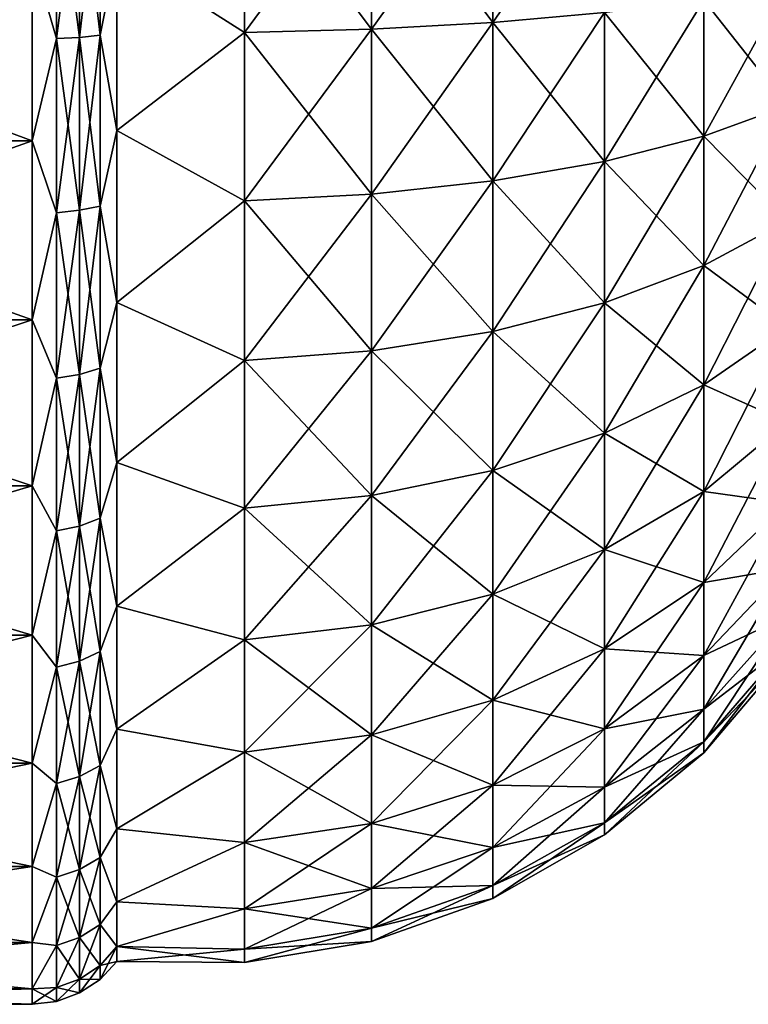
# Model space of a CAD drawing. Header units: millimetres. Extents: x -139 to 139, y -32 to 1264.
# Tile 80 of 256: x 102 to 116, y -22 to -3. Entities that reach past the tile are written whole.
import ezdxf

# ---------------------------------------------------------------- set-up
doc = ezdxf.new("R2010")
doc.units = ezdxf.units.MM
doc.header["$LTSCALE"] = 26.699852
for name, color, linetype in [('44', 7, 'CONTINUOUS'), ('45', 7, 'CONTINUOUS'), ('46', 7, 'CONTINUOUS'), ('48', 7, 'CONTINUOUS'), ('49', 7, 'CONTINUOUS'), ('50', 7, 'CONTINUOUS')]:
    doc.layers.add(name, color=color, linetype=linetype)

msp = doc.modelspace()

# ---------------------------------------------------------------- linework, layer by layer
at = {"layer": '44', "color": 7, "linetype": 'CONTINUOUS', "true_color": 0xa2afbf}
for points in [[(92.539, -1.796, 21.676), (92.539, -5.339, 21.084), (102.1, -1.796, 21.676), (92.539, -1.796, 21.676)], [(102.1, -1.796, 21.676), (92.539, -5.339, 21.084), (102.1, -5.339, 21.084), (102.1, -1.796, 21.676)], [(92.539, -5.339, 21.084), (92.539, -8.737, 19.918), (102.1, -5.339, 21.084), (92.539, -5.339, 21.084)], [(102.1, -5.339, 21.084), (92.539, -8.737, 19.918), (102.1, -8.737, 19.918), (102.1, -5.339, 21.084)], [(92.539, -8.737, 19.918), (92.539, -11.896, 18.208), (102.1, -8.737, 19.918), (92.539, -8.737, 19.918)], [(102.1, -8.737, 19.918), (92.539, -11.896, 18.208), (102.1, -11.896, 18.208), (102.1, -8.737, 19.918)], [(92.539, -11.896, 18.208), (92.539, -14.731, 16.002), (102.1, -11.896, 18.208), (92.539, -11.896, 18.208)], [(102.1, -11.896, 18.208), (92.539, -14.731, 16.002), (102.1, -14.731, 16.002), (102.1, -11.896, 18.208)], [(92.539, -14.731, 16.002), (92.539, -17.164, 13.359), (102.1, -14.731, 16.002), (92.539, -14.731, 16.002)], [(102.1, -14.731, 16.002), (92.539, -17.164, 13.359), (102.1, -17.164, 13.359), (102.1, -14.731, 16.002)], [(92.539, -17.164, 13.359), (92.539, -19.129, 10.352), (102.1, -17.164, 13.359), (92.539, -17.164, 13.359)], [(102.1, -17.164, 13.359), (92.539, -19.129, 10.352), (102.1, -19.129, 10.352), (102.1, -17.164, 13.359)], [(92.539, -19.129, 10.352), (92.539, -20.572, 7.062), (102.1, -19.129, 10.352), (92.539, -19.129, 10.352)], [(102.1, -19.129, 10.352), (92.539, -20.572, 7.062), (102.1, -20.572, 7.062), (102.1, -19.129, 10.352)], [(92.539, -20.572, 7.062), (92.539, -21.453, 3.58), (102.1, -20.572, 7.062), (92.539, -20.572, 7.062)], [(102.1, -20.572, 7.062), (92.539, -21.453, 3.58), (102.1, -21.453, 3.58), (102.1, -20.572, 7.062)], [(92.539, -21.453, 3.58), (92.539, -21.75), (102.1, -21.453, 3.58), (92.539, -21.453, 3.58)], [(92.539, -21.75), (102.1, -21.75), (102.1, -21.453, 3.58), (92.539, -21.75)]]:
    msp.add_3dface(points, dxfattribs=at)
at = {"layer": '45', "color": 7, "linetype": 'CONTINUOUS', "true_color": 0xa2afbf}
for points in [[(102.563, 0, 21.696), (102.1, -1.796, 21.676), (102.563, -3.394, 21.429), (102.563, 0, 21.696)], [(102.563, 0, 21.696), (102.563, -3.394, 21.429), (103.002, 0, 21.535), (102.563, 0, 21.696)], [(103.002, 0, 21.535), (102.563, -3.394, 21.429), (103.002, -3.369, 21.27), (103.002, 0, 21.535)], [(103.002, 0, 21.535), (103.002, -3.369, 21.27), (103.392, 0, 21.277), (103.002, 0, 21.535)], [(103.392, 0, 21.277), (103.002, -3.369, 21.27), (103.392, -3.328, 21.015), (103.392, 0, 21.277)], [(103.392, 0, 21.277), (103.392, -3.328, 21.015), (103.711, -1.729, 20.864), (103.392, 0, 21.277)], [(102.1, -1.796, 21.676), (102.1, -5.339, 21.084), (102.563, -3.394, 21.429), (102.1, -1.796, 21.676)], [(103.711, -1.729, 20.864), (103.392, -3.328, 21.015), (103.711, -5.139, 20.295), (103.711, -1.729, 20.864)], [(102.563, -3.394, 21.429), (102.563, -6.704, 20.634), (103.002, -3.369, 21.27), (102.563, -3.394, 21.429)], [(103.002, -3.369, 21.27), (102.563, -6.704, 20.634), (103.002, -6.655, 20.481), (103.002, -3.369, 21.27)], [(103.002, -3.369, 21.27), (103.002, -6.655, 20.481), (103.392, -3.328, 21.015), (103.002, -3.369, 21.27)], [(103.392, -3.328, 21.015), (103.002, -6.655, 20.481), (103.392, -6.575, 20.236), (103.392, -3.328, 21.015)], [(103.392, -3.328, 21.015), (103.392, -6.575, 20.236), (103.711, -5.139, 20.295), (103.392, -3.328, 21.015)], [(102.563, -3.394, 21.429), (102.1, -5.339, 21.084), (102.563, -6.704, 20.634), (102.563, -3.394, 21.429)], [(103.711, -5.139, 20.295), (103.392, -6.575, 20.236), (103.711, -8.41, 19.172), (103.711, -5.139, 20.295)], [(102.1, -5.339, 21.084), (102.1, -8.737, 19.918), (102.563, -6.704, 20.634), (102.1, -5.339, 21.084)], [(102.563, -6.704, 20.634), (102.1, -8.737, 19.918), (102.563, -9.85, 19.331), (102.563, -6.704, 20.634)], [(102.563, -6.704, 20.634), (102.563, -9.85, 19.331), (103.002, -6.655, 20.481), (102.563, -6.704, 20.634)], [(103.002, -6.655, 20.481), (102.563, -9.85, 19.331), (103.002, -9.777, 19.188), (103.002, -6.655, 20.481)], [(103.002, -6.655, 20.481), (103.002, -9.777, 19.188), (103.392, -6.575, 20.236), (103.002, -6.655, 20.481)], [(103.392, -6.575, 20.236), (103.002, -9.777, 19.188), (103.392, -9.66, 18.958), (103.392, -6.575, 20.236)], [(103.392, -6.575, 20.236), (103.392, -9.66, 18.958), (103.711, -8.41, 19.172), (103.392, -6.575, 20.236)], [(103.711, -8.41, 19.172), (103.392, -9.66, 18.958), (103.711, -11.451, 17.527), (103.711, -8.41, 19.172)], [(102.1, -8.737, 19.918), (102.1, -11.896, 18.208), (102.563, -9.85, 19.331), (102.1, -8.737, 19.918)], [(103.002, -9.777, 19.188), (103.002, -12.658, 17.422), (103.392, -9.66, 18.958), (103.002, -9.777, 19.188)], [(103.392, -9.66, 18.958), (103.002, -12.658, 17.422), (103.392, -12.506, 17.213), (103.392, -9.66, 18.958)], [(103.392, -9.66, 18.958), (103.392, -12.506, 17.213), (103.711, -11.451, 17.527), (103.392, -9.66, 18.958)], [(102.563, -9.85, 19.331), (102.1, -11.896, 18.208), (102.563, -12.752, 17.552), (102.563, -9.85, 19.331)], [(102.563, -9.85, 19.331), (102.563, -12.752, 17.552), (103.002, -9.777, 19.188), (102.563, -9.85, 19.331)], [(103.002, -9.777, 19.188), (102.563, -12.752, 17.552), (103.002, -12.658, 17.422), (103.002, -9.777, 19.188)], [(103.711, -11.451, 17.527), (103.392, -12.506, 17.213), (103.711, -14.179, 15.403), (103.711, -11.451, 17.527)], [(102.1, -11.896, 18.208), (102.1, -14.731, 16.002), (102.563, -12.752, 17.552), (102.1, -11.896, 18.208)], [(103.002, -12.658, 17.422), (103.002, -15.228, 15.228), (103.392, -12.506, 17.213), (103.002, -12.658, 17.422)], [(103.392, -12.506, 17.213), (103.002, -15.228, 15.228), (103.392, -15.045, 15.045), (103.392, -12.506, 17.213)], [(103.392, -12.506, 17.213), (103.392, -15.045, 15.045), (103.711, -14.179, 15.403), (103.392, -12.506, 17.213)], [(102.563, -12.752, 17.552), (102.563, -15.341, 15.341), (103.002, -12.658, 17.422), (102.563, -12.752, 17.552)], [(103.002, -12.658, 17.422), (102.563, -15.341, 15.341), (103.002, -15.228, 15.228), (103.002, -12.658, 17.422)], [(102.563, -12.752, 17.552), (102.1, -14.731, 16.002), (102.563, -15.341, 15.341), (102.563, -12.752, 17.552)], [(103.711, -14.179, 15.403), (103.392, -15.045, 15.045), (103.711, -16.521, 12.859), (103.711, -14.179, 15.403)], [(102.1, -14.731, 16.002), (102.1, -17.164, 13.359), (102.563, -15.341, 15.341), (102.1, -14.731, 16.002)], [(103.002, -15.228, 15.228), (103.002, -17.422, 12.658), (103.392, -15.045, 15.045), (103.002, -15.228, 15.228)], [(103.392, -15.045, 15.045), (103.002, -17.422, 12.658), (103.392, -17.213, 12.506), (103.392, -15.045, 15.045)], [(103.392, -15.045, 15.045), (103.392, -17.213, 12.506), (103.711, -16.521, 12.859), (103.392, -15.045, 15.045)], [(102.563, -15.341, 15.341), (102.1, -17.164, 13.359), (102.563, -17.552, 12.752), (102.563, -15.341, 15.341)], [(102.563, -15.341, 15.341), (102.563, -17.552, 12.752), (103.002, -15.228, 15.228), (102.563, -15.341, 15.341)], [(103.002, -15.228, 15.228), (102.563, -17.552, 12.752), (103.002, -17.422, 12.658), (103.002, -15.228, 15.228)], [(103.711, -16.521, 12.859), (103.392, -17.213, 12.506), (103.711, -18.412, 9.964), (103.711, -16.521, 12.859)], [(102.1, -17.164, 13.359), (102.1, -19.129, 10.352), (102.563, -17.552, 12.752), (102.1, -17.164, 13.359)], [(103.002, -17.422, 12.658), (103.002, -19.188, 9.777), (103.392, -17.213, 12.506), (103.002, -17.422, 12.658)], [(103.392, -17.213, 12.506), (103.002, -19.188, 9.777), (103.392, -18.958, 9.66), (103.392, -17.213, 12.506)], [(103.392, -17.213, 12.506), (103.392, -18.958, 9.66), (103.711, -18.412, 9.964), (103.392, -17.213, 12.506)], [(102.563, -17.552, 12.752), (102.1, -19.129, 10.352), (102.563, -19.331, 9.85), (102.563, -17.552, 12.752)], [(102.563, -17.552, 12.752), (102.563, -19.331, 9.85), (103.002, -17.422, 12.658), (102.563, -17.552, 12.752)], [(103.002, -17.422, 12.658), (102.563, -19.331, 9.85), (103.002, -19.188, 9.777), (103.002, -17.422, 12.658)], [(103.711, -18.412, 9.964), (103.392, -18.958, 9.66), (103.711, -19.801, 6.798), (103.711, -18.412, 9.964)], [(103.002, -19.188, 9.777), (103.002, -20.481, 6.655), (103.392, -18.958, 9.66), (103.002, -19.188, 9.777)], [(103.392, -18.958, 9.66), (103.002, -20.481, 6.655), (103.392, -20.236, 6.575), (103.392, -18.958, 9.66)], [(103.392, -18.958, 9.66), (103.392, -20.236, 6.575), (103.711, -19.801, 6.798), (103.392, -18.958, 9.66)], [(102.1, -19.129, 10.352), (102.1, -20.572, 7.062), (102.563, -19.331, 9.85), (102.1, -19.129, 10.352)], [(102.563, -19.331, 9.85), (102.563, -20.634, 6.704), (103.002, -19.188, 9.777), (102.563, -19.331, 9.85)], [(103.002, -19.188, 9.777), (102.563, -20.634, 6.704), (103.002, -20.481, 6.655), (103.002, -19.188, 9.777)], [(102.563, -19.331, 9.85), (102.1, -20.572, 7.062), (102.563, -20.634, 6.704), (102.563, -19.331, 9.85)], [(103.711, -19.801, 6.798), (103.392, -20.236, 6.575), (103.711, -20.65, 3.446), (103.711, -19.801, 6.798)], [(103.002, -20.481, 6.655), (103.002, -21.27, 3.369), (103.392, -20.236, 6.575), (103.002, -20.481, 6.655)], [(103.392, -20.236, 6.575), (103.002, -21.27, 3.369), (103.392, -21.015, 3.328), (103.392, -20.236, 6.575)], [(103.392, -20.236, 6.575), (103.392, -21.015, 3.328), (103.711, -20.65, 3.446), (103.392, -20.236, 6.575)], [(102.1, -20.572, 7.062), (102.1, -21.453, 3.58), (102.563, -20.634, 6.704), (102.1, -20.572, 7.062)], [(102.563, -20.634, 6.704), (102.563, -21.429, 3.394), (103.002, -20.481, 6.655), (102.563, -20.634, 6.704)], [(103.002, -20.481, 6.655), (102.563, -21.429, 3.394), (103.002, -21.27, 3.369), (103.002, -20.481, 6.655)], [(102.563, -20.634, 6.704), (102.1, -21.453, 3.58), (102.563, -21.429, 3.394), (102.563, -20.634, 6.704)], [(103.392, -21.015, 3.328), (103.392, -21.277), (103.711, -20.65, 3.446), (103.392, -21.015, 3.328)], [(103.711, -20.65, 3.446), (103.392, -21.277), (103.711, -20.936), (103.711, -20.65, 3.446)], [(103.002, -21.27, 3.369), (103.002, -21.535), (103.392, -21.015, 3.328), (103.002, -21.27, 3.369)], [(103.392, -21.015, 3.328), (103.002, -21.535), (103.392, -21.277), (103.392, -21.015, 3.328)], [(102.563, -21.429, 3.394), (102.563, -21.696), (103.002, -21.27, 3.369), (102.563, -21.429, 3.394)], [(103.002, -21.27, 3.369), (102.563, -21.696), (103.002, -21.535), (103.002, -21.27, 3.369)], [(102.1, -21.453, 3.58), (102.1, -21.75), (102.563, -21.429, 3.394), (102.1, -21.453, 3.58)], [(102.563, -21.429, 3.394), (102.1, -21.75), (102.563, -21.696), (102.563, -21.429, 3.394)]]:
    msp.add_3dface(points, dxfattribs=at)
at = {"layer": '46', "color": 7, "linetype": 'CONTINUOUS', "true_color": 0xa2afbf}
for points in [[(103.711, -1.729, 20.864), (106.143, -3.278, 20.699), (106.143, 0, 20.957), (103.711, -1.729, 20.864)], [(108.556, -3.215, 20.301), (108.556, 0, 20.554), (106.143, -3.278, 20.699), (108.556, -3.215, 20.301)], [(106.143, -3.278, 20.699), (108.556, 0, 20.554), (106.143, 0, 20.957), (106.143, -3.278, 20.699)], [(110.862, -3.088, 19.494), (110.862, 0, 19.737), (108.556, -3.215, 20.301), (110.862, -3.088, 19.494)], [(108.556, -3.215, 20.301), (110.862, 0, 19.737), (108.556, 0, 20.554), (108.556, -3.215, 20.301)], [(112.991, -2.899, 18.302), (112.991, 0, 18.53), (110.862, -3.088, 19.494), (112.991, -2.899, 18.302)], [(110.862, -3.088, 19.494), (112.991, 0, 18.53), (110.862, 0, 19.737), (110.862, -3.088, 19.494)], [(103.711, -1.729, 20.864), (103.711, -5.139, 20.295), (106.143, -3.278, 20.699), (103.711, -1.729, 20.864)], [(116.464, -4.669, 14.369), (116.464, -2.364, 14.923), (114.878, -5.245, 16.141), (116.464, -4.669, 14.369)], [(114.878, -5.245, 16.141), (116.464, -2.364, 14.923), (114.878, -2.655, 16.763), (114.878, -5.245, 16.141)], [(114.878, -5.245, 16.141), (114.878, -2.655, 16.763), (112.991, -5.726, 17.623), (114.878, -5.245, 16.141)], [(112.991, -5.726, 17.623), (114.878, -2.655, 16.763), (112.991, -2.899, 18.302), (112.991, -5.726, 17.623)], [(112.991, -5.726, 17.623), (112.991, -2.899, 18.302), (110.862, -6.099, 18.771), (112.991, -5.726, 17.623)], [(110.862, -6.099, 18.771), (112.991, -2.899, 18.302), (110.862, -3.088, 19.494), (110.862, -6.099, 18.771)], [(110.862, -6.099, 18.771), (110.862, -3.088, 19.494), (108.556, -6.352, 19.548), (110.862, -6.099, 18.771)], [(108.556, -6.352, 19.548), (110.862, -3.088, 19.494), (108.556, -3.215, 20.301), (108.556, -6.352, 19.548)], [(103.711, -5.139, 20.295), (106.143, -6.476, 19.932), (106.143, -3.278, 20.699), (103.711, -5.139, 20.295)], [(108.556, -6.352, 19.548), (108.556, -3.215, 20.301), (106.143, -6.476, 19.932), (108.556, -6.352, 19.548)], [(106.143, -6.476, 19.932), (108.556, -3.215, 20.301), (106.143, -3.278, 20.699), (106.143, -6.476, 19.932)], [(116.464, -6.859, 13.462), (116.464, -4.669, 14.369), (114.878, -7.705, 15.122), (116.464, -6.859, 13.462)], [(114.878, -7.705, 15.122), (116.464, -4.669, 14.369), (114.878, -5.245, 16.141), (114.878, -7.705, 15.122)], [(103.711, -5.139, 20.295), (103.711, -8.41, 19.172), (106.143, -6.476, 19.932), (103.711, -5.139, 20.295)], [(114.878, -7.705, 15.122), (114.878, -5.245, 16.141), (112.991, -8.413, 16.511), (114.878, -7.705, 15.122)], [(112.991, -8.413, 16.511), (114.878, -5.245, 16.141), (112.991, -5.726, 17.623), (112.991, -8.413, 16.511)], [(112.991, -8.413, 16.511), (112.991, -5.726, 17.623), (110.862, -8.96, 17.586), (112.991, -8.413, 16.511)], [(110.862, -8.96, 17.586), (112.991, -5.726, 17.623), (110.862, -6.099, 18.771), (110.862, -8.96, 17.586)], [(110.862, -8.96, 17.586), (110.862, -6.099, 18.771), (108.556, -9.331, 18.314), (110.862, -8.96, 17.586)], [(108.556, -9.331, 18.314), (110.862, -6.099, 18.771), (108.556, -6.352, 19.548), (108.556, -9.331, 18.314)], [(108.556, -9.331, 18.314), (108.556, -6.352, 19.548), (106.143, -9.514, 18.673), (108.556, -9.331, 18.314)], [(106.143, -9.514, 18.673), (108.556, -6.352, 19.548), (106.143, -6.476, 19.932), (106.143, -9.514, 18.673)], [(103.711, -8.41, 19.172), (106.143, -9.514, 18.673), (106.143, -6.476, 19.932), (103.711, -8.41, 19.172)], [(116.464, -8.881, 12.223), (116.464, -6.859, 13.462), (114.878, -9.976, 13.731), (116.464, -8.881, 12.223)], [(114.878, -9.976, 13.731), (116.464, -6.859, 13.462), (114.878, -7.705, 15.122), (114.878, -9.976, 13.731)], [(114.878, -9.976, 13.731), (114.878, -7.705, 15.122), (112.991, -10.892, 14.991), (114.878, -9.976, 13.731)], [(112.991, -10.892, 14.991), (114.878, -7.705, 15.122), (112.991, -8.413, 16.511), (112.991, -10.892, 14.991)], [(103.711, -8.41, 19.172), (103.711, -11.451, 17.527), (106.143, -9.514, 18.673), (103.711, -8.41, 19.172)], [(112.991, -10.892, 14.991), (112.991, -8.413, 16.511), (110.862, -11.601, 15.967), (112.991, -10.892, 14.991)], [(110.862, -11.601, 15.967), (112.991, -8.413, 16.511), (110.862, -8.96, 17.586), (110.862, -11.601, 15.967)], [(110.862, -11.601, 15.967), (110.862, -8.96, 17.586), (108.556, -12.081, 16.629), (110.862, -11.601, 15.967)], [(108.556, -12.081, 16.629), (110.862, -8.96, 17.586), (108.556, -9.331, 18.314), (108.556, -12.081, 16.629)], [(116.464, -10.683, 10.683), (116.464, -8.881, 12.223), (114.878, -12.001, 12.001), (116.464, -10.683, 10.683)], [(114.878, -12.001, 12.001), (116.464, -8.881, 12.223), (114.878, -9.976, 13.731), (114.878, -12.001, 12.001)], [(108.556, -12.081, 16.629), (108.556, -9.331, 18.314), (106.143, -12.318, 16.955), (108.556, -12.081, 16.629)], [(106.143, -12.318, 16.955), (108.556, -9.331, 18.314), (106.143, -9.514, 18.673), (106.143, -12.318, 16.955)], [(103.711, -11.451, 17.527), (106.143, -12.318, 16.955), (106.143, -9.514, 18.673), (103.711, -11.451, 17.527)], [(114.878, -12.001, 12.001), (114.878, -9.976, 13.731), (112.991, -13.103, 13.103), (114.878, -12.001, 12.001)], [(112.991, -13.103, 13.103), (114.878, -9.976, 13.731), (112.991, -10.892, 14.991), (112.991, -13.103, 13.103)], [(116.464, -12.223, 8.881), (116.464, -10.683, 10.683), (114.878, -13.731, 9.976), (116.464, -12.223, 8.881)], [(114.878, -13.731, 9.976), (116.464, -10.683, 10.683), (114.878, -12.001, 12.001), (114.878, -13.731, 9.976)], [(112.991, -13.103, 13.103), (112.991, -10.892, 14.991), (110.862, -13.956, 13.956), (112.991, -13.103, 13.103)], [(110.862, -13.956, 13.956), (112.991, -10.892, 14.991), (110.862, -11.601, 15.967), (110.862, -13.956, 13.956)], [(103.711, -11.451, 17.527), (103.711, -14.179, 15.403), (106.143, -12.318, 16.955), (103.711, -11.451, 17.527)], [(110.862, -13.956, 13.956), (110.862, -11.601, 15.967), (108.556, -14.534, 14.534), (110.862, -13.956, 13.956)], [(108.556, -14.534, 14.534), (110.862, -11.601, 15.967), (108.556, -12.081, 16.629), (108.556, -14.534, 14.534)], [(108.556, -14.534, 14.534), (108.556, -12.081, 16.629), (106.143, -14.819, 14.819), (108.556, -14.534, 14.534)], [(106.143, -14.819, 14.819), (108.556, -12.081, 16.629), (106.143, -12.318, 16.955), (106.143, -14.819, 14.819)], [(114.878, -13.731, 9.976), (114.878, -12.001, 12.001), (112.991, -14.991, 10.892), (114.878, -13.731, 9.976)], [(112.991, -14.991, 10.892), (114.878, -12.001, 12.001), (112.991, -13.103, 13.103), (112.991, -14.991, 10.892)], [(103.711, -14.179, 15.403), (106.143, -14.819, 14.819), (106.143, -12.318, 16.955), (103.711, -14.179, 15.403)], [(116.464, -13.462, 6.859), (116.464, -12.223, 8.881), (114.878, -15.122, 7.705), (116.464, -13.462, 6.859)], [(114.878, -15.122, 7.705), (116.464, -12.223, 8.881), (114.878, -13.731, 9.976), (114.878, -15.122, 7.705)], [(112.991, -14.991, 10.892), (112.991, -13.103, 13.103), (110.862, -15.967, 11.601), (112.991, -14.991, 10.892)], [(110.862, -15.967, 11.601), (112.991, -13.103, 13.103), (110.862, -13.956, 13.956), (110.862, -15.967, 11.601)], [(116.464, -14.369, 4.669), (116.464, -13.462, 6.859), (114.878, -16.141, 5.245), (116.464, -14.369, 4.669)], [(114.878, -16.141, 5.245), (116.464, -13.462, 6.859), (114.878, -15.122, 7.705), (114.878, -16.141, 5.245)], [(114.878, -15.122, 7.705), (114.878, -13.731, 9.976), (112.991, -16.511, 8.413), (114.878, -15.122, 7.705)], [(112.991, -16.511, 8.413), (114.878, -13.731, 9.976), (112.991, -14.991, 10.892), (112.991, -16.511, 8.413)], [(110.862, -15.967, 11.601), (110.862, -13.956, 13.956), (108.556, -16.629, 12.081), (110.862, -15.967, 11.601)], [(108.556, -16.629, 12.081), (110.862, -13.956, 13.956), (108.556, -14.534, 14.534), (108.556, -16.629, 12.081)], [(103.711, -14.179, 15.403), (103.711, -16.521, 12.859), (106.143, -14.819, 14.819), (103.711, -14.179, 15.403)], [(116.464, -14.923, 2.364), (116.464, -14.369, 4.669), (114.878, -16.763, 2.655), (116.464, -14.923, 2.364)], [(114.878, -16.763, 2.655), (116.464, -14.369, 4.669), (114.878, -16.141, 5.245), (114.878, -16.763, 2.655)], [(108.556, -16.629, 12.081), (108.556, -14.534, 14.534), (106.143, -16.955, 12.318), (108.556, -16.629, 12.081)], [(106.143, -16.955, 12.318), (108.556, -14.534, 14.534), (106.143, -14.819, 14.819), (106.143, -16.955, 12.318)], [(103.711, -16.521, 12.859), (106.143, -16.955, 12.318), (106.143, -14.819, 14.819), (103.711, -16.521, 12.859)], [(116.464, -15.109), (116.464, -14.923, 2.364), (114.878, -16.972), (116.464, -15.109)], [(114.878, -16.972), (116.464, -14.923, 2.364), (114.878, -16.763, 2.655), (114.878, -16.972)], [(112.991, -16.511, 8.413), (112.991, -14.991, 10.892), (110.862, -17.586, 8.96), (112.991, -16.511, 8.413)], [(110.862, -17.586, 8.96), (112.991, -14.991, 10.892), (110.862, -15.967, 11.601), (110.862, -17.586, 8.96)], [(114.878, -16.141, 5.245), (114.878, -15.122, 7.705), (112.991, -17.623, 5.726), (114.878, -16.141, 5.245)], [(112.991, -17.623, 5.726), (114.878, -15.122, 7.705), (112.991, -16.511, 8.413), (112.991, -17.623, 5.726)], [(110.862, -17.586, 8.96), (110.862, -15.967, 11.601), (108.556, -18.314, 9.331), (110.862, -17.586, 8.96)], [(108.556, -18.314, 9.331), (110.862, -15.967, 11.601), (108.556, -16.629, 12.081), (108.556, -18.314, 9.331)], [(114.878, -16.763, 2.655), (114.878, -16.141, 5.245), (112.991, -18.302, 2.899), (114.878, -16.763, 2.655)], [(112.991, -18.302, 2.899), (114.878, -16.141, 5.245), (112.991, -17.623, 5.726), (112.991, -18.302, 2.899)], [(103.711, -16.521, 12.859), (103.711, -18.412, 9.964), (106.143, -16.955, 12.318), (103.711, -16.521, 12.859)], [(108.556, -18.314, 9.331), (108.556, -16.629, 12.081), (106.143, -18.673, 9.514), (108.556, -18.314, 9.331)], [(106.143, -18.673, 9.514), (108.556, -16.629, 12.081), (106.143, -16.955, 12.318), (106.143, -18.673, 9.514)], [(112.991, -17.623, 5.726), (112.991, -16.511, 8.413), (110.862, -18.771, 6.099), (112.991, -17.623, 5.726)], [(110.862, -18.771, 6.099), (112.991, -16.511, 8.413), (110.862, -17.586, 8.96), (110.862, -18.771, 6.099)], [(114.878, -16.972), (114.878, -16.763, 2.655), (112.991, -18.53), (114.878, -16.972)], [(112.991, -18.53), (114.878, -16.763, 2.655), (112.991, -18.302, 2.899), (112.991, -18.53)], [(103.711, -18.412, 9.964), (106.143, -18.673, 9.514), (106.143, -16.955, 12.318), (103.711, -18.412, 9.964)], [(110.862, -18.771, 6.099), (110.862, -17.586, 8.96), (108.556, -19.548, 6.352), (110.862, -18.771, 6.099)], [(108.556, -19.548, 6.352), (110.862, -17.586, 8.96), (108.556, -18.314, 9.331), (108.556, -19.548, 6.352)], [(112.991, -18.302, 2.899), (112.991, -17.623, 5.726), (110.862, -19.494, 3.088), (112.991, -18.302, 2.899)], [(110.862, -19.494, 3.088), (112.991, -17.623, 5.726), (110.862, -18.771, 6.099), (110.862, -19.494, 3.088)], [(108.556, -19.548, 6.352), (108.556, -18.314, 9.331), (106.143, -19.932, 6.476), (108.556, -19.548, 6.352)], [(106.143, -19.932, 6.476), (108.556, -18.314, 9.331), (106.143, -18.673, 9.514), (106.143, -19.932, 6.476)], [(112.991, -18.53), (112.991, -18.302, 2.899), (110.862, -19.737), (112.991, -18.53)], [(110.862, -19.737), (112.991, -18.302, 2.899), (110.862, -19.494, 3.088), (110.862, -19.737)], [(103.711, -18.412, 9.964), (103.711, -19.801, 6.798), (106.143, -18.673, 9.514), (103.711, -18.412, 9.964)], [(103.711, -19.801, 6.798), (106.143, -19.932, 6.476), (106.143, -18.673, 9.514), (103.711, -19.801, 6.798)], [(110.862, -19.494, 3.088), (110.862, -18.771, 6.099), (108.556, -20.301, 3.215), (110.862, -19.494, 3.088)], [(108.556, -20.301, 3.215), (110.862, -18.771, 6.099), (108.556, -19.548, 6.352), (108.556, -20.301, 3.215)], [(108.556, -20.301, 3.215), (108.556, -19.548, 6.352), (106.143, -20.699, 3.278), (108.556, -20.301, 3.215)], [(106.143, -20.699, 3.278), (108.556, -19.548, 6.352), (106.143, -19.932, 6.476), (106.143, -20.699, 3.278)], [(110.862, -19.737), (110.862, -19.494, 3.088), (108.556, -20.554), (110.862, -19.737)], [(108.556, -20.554), (110.862, -19.494, 3.088), (108.556, -20.301, 3.215), (108.556, -20.554)], [(103.711, -19.801, 6.798), (103.711, -20.65, 3.446), (106.143, -19.932, 6.476), (103.711, -19.801, 6.798)], [(103.711, -20.65, 3.446), (106.143, -20.699, 3.278), (106.143, -19.932, 6.476), (103.711, -20.65, 3.446)], [(108.556, -20.554), (108.556, -20.301, 3.215), (106.143, -20.957), (108.556, -20.554)], [(106.143, -20.957), (108.556, -20.301, 3.215), (106.143, -20.699, 3.278), (106.143, -20.957)], [(103.711, -20.65, 3.446), (103.711, -20.936), (106.143, -20.699, 3.278), (103.711, -20.65, 3.446)], [(103.711, -20.936), (106.143, -20.957), (106.143, -20.699, 3.278), (103.711, -20.936)]]:
    msp.add_3dface(points, dxfattribs=at)
at = {"layer": '48', "color": 7, "linetype": 'CONTINUOUS', "true_color": 0xa2afbf}
for points in [[(102.1, -5.339, -21.084), (92.539, -1.797, -21.676), (102.1, -1.796, -21.676), (102.1, -5.339, -21.084)], [(92.539, -5.34, -21.084), (92.539, -1.797, -21.676), (102.1, -5.339, -21.084), (92.539, -5.34, -21.084)], [(102.1, -8.737, -19.918), (92.539, -5.34, -21.084), (102.1, -5.339, -21.084), (102.1, -8.737, -19.918)], [(92.539, -8.738, -19.918), (92.539, -5.34, -21.084), (102.1, -8.737, -19.918), (92.539, -8.738, -19.918)], [(102.1, -11.896, -18.208), (92.539, -8.738, -19.918), (102.1, -8.737, -19.918), (102.1, -11.896, -18.208)], [(92.539, -11.897, -18.208), (92.539, -8.738, -19.918), (102.1, -11.896, -18.208), (92.539, -11.897, -18.208)], [(102.1, -14.731, -16.002), (92.539, -11.897, -18.208), (102.1, -11.896, -18.208), (102.1, -14.731, -16.002)], [(92.539, -14.731, -16.001), (92.539, -11.897, -18.208), (102.1, -14.731, -16.002), (92.539, -14.731, -16.001)], [(92.539, -17.164, -13.359), (92.539, -14.731, -16.001), (102.1, -17.164, -13.359), (92.539, -17.164, -13.359)], [(102.1, -17.164, -13.359), (92.539, -14.731, -16.001), (102.1, -14.731, -16.002), (102.1, -17.164, -13.359)], [(92.539, -19.129, -10.351), (92.539, -17.164, -13.359), (102.1, -19.129, -10.352), (92.539, -19.129, -10.351)], [(102.1, -19.129, -10.352), (92.539, -17.164, -13.359), (102.1, -17.164, -13.359), (102.1, -19.129, -10.352)], [(92.539, -20.572, -7.062), (92.539, -19.129, -10.351), (102.1, -20.572, -7.062), (92.539, -20.572, -7.062)], [(102.1, -20.572, -7.062), (92.539, -19.129, -10.351), (102.1, -19.129, -10.352), (102.1, -20.572, -7.062)], [(92.539, -21.453, -3.58), (92.539, -20.572, -7.062), (102.1, -21.453, -3.58), (92.539, -21.453, -3.58)], [(102.1, -21.453, -3.58), (92.539, -20.572, -7.062), (102.1, -20.572, -7.062), (102.1, -21.453, -3.58)], [(102.1, -21.75), (92.539, -21.75), (92.539, -21.453, -3.58), (102.1, -21.75)], [(102.1, -21.75), (92.539, -21.453, -3.58), (102.1, -21.453, -3.58), (102.1, -21.75)]]:
    msp.add_3dface(points, dxfattribs=at)
at = {"layer": '49', "color": 7, "linetype": 'CONTINUOUS', "true_color": 0xa2afbf}
for points in [[(102.1, -1.796, -21.676), (102.563, 0, -21.696), (102.563, -3.394, -21.429), (102.1, -1.796, -21.676)], [(103.002, 0, -21.535), (103.002, -3.369, -21.27), (102.563, 0, -21.696), (103.002, 0, -21.535)], [(102.563, 0, -21.696), (103.002, -3.369, -21.27), (102.563, -3.394, -21.429), (102.563, 0, -21.696)], [(103.392, 0, -21.277), (103.392, -3.328, -21.015), (103.002, 0, -21.535), (103.392, 0, -21.277)], [(103.002, 0, -21.535), (103.392, -3.328, -21.015), (103.002, -3.369, -21.27), (103.002, 0, -21.535)], [(103.392, 0, -21.277), (103.711, -1.729, -20.864), (103.392, -3.328, -21.015), (103.392, 0, -21.277)], [(102.1, -5.339, -21.084), (102.1, -1.796, -21.676), (102.563, -3.394, -21.429), (102.1, -5.339, -21.084)], [(103.711, -1.729, -20.864), (103.711, -5.14, -20.295), (103.392, -3.328, -21.015), (103.711, -1.729, -20.864)], [(103.002, -3.369, -21.27), (103.002, -6.655, -20.481), (102.563, -3.394, -21.429), (103.002, -3.369, -21.27)], [(103.392, -3.328, -21.015), (103.392, -6.575, -20.236), (103.002, -3.369, -21.27), (103.392, -3.328, -21.015)], [(103.002, -3.369, -21.27), (103.392, -6.575, -20.236), (103.002, -6.655, -20.481), (103.002, -3.369, -21.27)], [(103.392, -3.328, -21.015), (103.711, -5.14, -20.295), (103.392, -6.575, -20.236), (103.392, -3.328, -21.015)], [(102.1, -5.339, -21.084), (102.563, -3.394, -21.429), (102.563, -6.704, -20.634), (102.1, -5.339, -21.084)], [(102.563, -3.394, -21.429), (103.002, -6.655, -20.481), (102.563, -6.704, -20.634), (102.563, -3.394, -21.429)], [(103.711, -5.14, -20.295), (103.711, -8.41, -19.172), (103.392, -6.575, -20.236), (103.711, -5.14, -20.295)], [(102.1, -8.737, -19.918), (102.1, -5.339, -21.084), (102.563, -6.704, -20.634), (102.1, -8.737, -19.918)], [(102.1, -8.737, -19.918), (102.563, -6.704, -20.634), (102.563, -9.85, -19.331), (102.1, -8.737, -19.918)], [(103.002, -6.655, -20.481), (103.002, -9.777, -19.188), (102.563, -6.704, -20.634), (103.002, -6.655, -20.481)], [(102.563, -6.704, -20.634), (103.002, -9.777, -19.188), (102.563, -9.85, -19.331), (102.563, -6.704, -20.634)], [(103.392, -6.575, -20.236), (103.392, -9.66, -18.958), (103.002, -6.655, -20.481), (103.392, -6.575, -20.236)], [(103.002, -6.655, -20.481), (103.392, -9.66, -18.958), (103.002, -9.777, -19.188), (103.002, -6.655, -20.481)], [(103.392, -6.575, -20.236), (103.711, -8.41, -19.172), (103.392, -9.66, -18.958), (103.392, -6.575, -20.236)], [(103.711, -8.41, -19.172), (103.711, -11.451, -17.526), (103.392, -9.66, -18.958), (103.711, -8.41, -19.172)], [(102.1, -11.896, -18.208), (102.1, -8.737, -19.918), (102.563, -9.85, -19.331), (102.1, -11.896, -18.208)], [(103.392, -9.66, -18.958), (103.392, -12.506, -17.213), (103.002, -9.777, -19.188), (103.392, -9.66, -18.958)], [(103.392, -9.66, -18.958), (103.711, -11.451, -17.526), (103.392, -12.506, -17.213), (103.392, -9.66, -18.958)], [(102.1, -11.896, -18.208), (102.563, -9.85, -19.331), (102.563, -12.752, -17.552), (102.1, -11.896, -18.208)], [(103.002, -9.777, -19.188), (103.002, -12.658, -17.422), (102.563, -9.85, -19.331), (103.002, -9.777, -19.188)], [(102.563, -9.85, -19.331), (103.002, -12.658, -17.422), (102.563, -12.752, -17.552), (102.563, -9.85, -19.331)], [(103.002, -9.777, -19.188), (103.392, -12.506, -17.213), (103.002, -12.658, -17.422), (103.002, -9.777, -19.188)], [(103.711, -11.451, -17.526), (103.711, -14.18, -15.402), (103.392, -12.506, -17.213), (103.711, -11.451, -17.526)], [(102.1, -14.731, -16.002), (102.1, -11.896, -18.208), (102.563, -12.752, -17.552), (102.1, -14.731, -16.002)], [(103.392, -12.506, -17.213), (103.392, -15.045, -15.045), (103.002, -12.658, -17.422), (103.392, -12.506, -17.213)], [(103.392, -12.506, -17.213), (103.711, -14.18, -15.402), (103.392, -15.045, -15.045), (103.392, -12.506, -17.213)], [(103.002, -12.658, -17.422), (103.002, -15.228, -15.228), (102.563, -12.752, -17.552), (103.002, -12.658, -17.422)], [(103.002, -12.658, -17.422), (103.392, -15.045, -15.045), (103.002, -15.228, -15.228), (103.002, -12.658, -17.422)], [(102.1, -14.731, -16.002), (102.563, -12.752, -17.552), (102.563, -15.341, -15.341), (102.1, -14.731, -16.002)], [(102.563, -12.752, -17.552), (103.002, -15.228, -15.228), (102.563, -15.341, -15.341), (102.563, -12.752, -17.552)], [(103.711, -14.18, -15.402), (103.711, -16.522, -12.858), (103.392, -15.045, -15.045), (103.711, -14.18, -15.402)], [(102.1, -17.164, -13.359), (102.1, -14.731, -16.002), (102.563, -15.341, -15.341), (102.1, -17.164, -13.359)], [(103.392, -15.045, -15.045), (103.392, -17.213, -12.506), (103.002, -15.228, -15.228), (103.392, -15.045, -15.045)], [(103.392, -15.045, -15.045), (103.711, -16.522, -12.858), (103.392, -17.213, -12.506), (103.392, -15.045, -15.045)], [(102.1, -17.164, -13.359), (102.563, -15.341, -15.341), (102.563, -17.552, -12.752), (102.1, -17.164, -13.359)], [(103.002, -15.228, -15.228), (103.002, -17.422, -12.658), (102.563, -15.341, -15.341), (103.002, -15.228, -15.228)], [(102.563, -15.341, -15.341), (103.002, -17.422, -12.658), (102.563, -17.552, -12.752), (102.563, -15.341, -15.341)], [(103.002, -15.228, -15.228), (103.392, -17.213, -12.506), (103.002, -17.422, -12.658), (103.002, -15.228, -15.228)], [(103.711, -16.522, -12.858), (103.711, -18.413, -9.964), (103.392, -17.213, -12.506), (103.711, -16.522, -12.858)], [(102.1, -19.129, -10.352), (102.1, -17.164, -13.359), (102.563, -17.552, -12.752), (102.1, -19.129, -10.352)], [(103.392, -17.213, -12.506), (103.392, -18.958, -9.66), (103.002, -17.422, -12.658), (103.392, -17.213, -12.506)], [(103.392, -17.213, -12.506), (103.711, -18.413, -9.964), (103.392, -18.958, -9.66), (103.392, -17.213, -12.506)], [(102.1, -19.129, -10.352), (102.563, -17.552, -12.752), (102.563, -19.331, -9.85), (102.1, -19.129, -10.352)], [(103.002, -17.422, -12.658), (103.002, -19.188, -9.777), (102.563, -17.552, -12.752), (103.002, -17.422, -12.658)], [(102.563, -17.552, -12.752), (103.002, -19.188, -9.777), (102.563, -19.331, -9.85), (102.563, -17.552, -12.752)], [(103.002, -17.422, -12.658), (103.392, -18.958, -9.66), (103.002, -19.188, -9.777), (103.002, -17.422, -12.658)], [(103.711, -18.413, -9.964), (103.711, -19.802, -6.797), (103.392, -18.958, -9.66), (103.711, -18.413, -9.964)], [(103.392, -18.958, -9.66), (103.392, -20.236, -6.575), (103.002, -19.188, -9.777), (103.392, -18.958, -9.66)], [(103.392, -18.958, -9.66), (103.711, -19.802, -6.797), (103.392, -20.236, -6.575), (103.392, -18.958, -9.66)], [(102.1, -20.572, -7.062), (102.1, -19.129, -10.352), (102.563, -19.331, -9.85), (102.1, -20.572, -7.062)], [(103.002, -19.188, -9.777), (103.002, -20.481, -6.655), (102.563, -19.331, -9.85), (103.002, -19.188, -9.777)], [(103.002, -19.188, -9.777), (103.392, -20.236, -6.575), (103.002, -20.481, -6.655), (103.002, -19.188, -9.777)], [(102.1, -20.572, -7.062), (102.563, -19.331, -9.85), (102.563, -20.634, -6.704), (102.1, -20.572, -7.062)], [(102.563, -19.331, -9.85), (103.002, -20.481, -6.655), (102.563, -20.634, -6.704), (102.563, -19.331, -9.85)], [(103.711, -19.802, -6.797), (103.711, -20.65, -3.446), (103.392, -20.236, -6.575), (103.711, -19.802, -6.797)], [(103.392, -20.236, -6.575), (103.392, -21.015, -3.328), (103.002, -20.481, -6.655), (103.392, -20.236, -6.575)], [(103.392, -20.236, -6.575), (103.711, -20.65, -3.446), (103.392, -21.015, -3.328), (103.392, -20.236, -6.575)], [(102.1, -21.453, -3.58), (102.1, -20.572, -7.062), (102.563, -20.634, -6.704), (102.1, -21.453, -3.58)], [(103.002, -20.481, -6.655), (103.002, -21.27, -3.369), (102.563, -20.634, -6.704), (103.002, -20.481, -6.655)], [(103.002, -20.481, -6.655), (103.392, -21.015, -3.328), (103.002, -21.27, -3.369), (103.002, -20.481, -6.655)], [(102.1, -21.453, -3.58), (102.563, -20.634, -6.704), (102.563, -21.429, -3.394), (102.1, -21.453, -3.58)], [(102.563, -20.634, -6.704), (103.002, -21.27, -3.369), (102.563, -21.429, -3.394), (102.563, -20.634, -6.704)], [(103.711, -20.65, -3.446), (103.711, -20.936), (103.392, -21.015, -3.328), (103.711, -20.65, -3.446)], [(103.711, -20.936), (103.392, -21.277), (103.392, -21.015, -3.328), (103.711, -20.936)], [(103.392, -21.015, -3.328), (103.392, -21.277), (103.002, -21.27, -3.369), (103.392, -21.015, -3.328)], [(103.002, -21.27, -3.369), (103.002, -21.535), (102.563, -21.429, -3.394), (103.002, -21.27, -3.369)], [(103.392, -21.277), (103.002, -21.535), (103.002, -21.27, -3.369), (103.392, -21.277)], [(102.563, -21.696), (102.1, -21.453, -3.58), (102.563, -21.429, -3.394), (102.563, -21.696)], [(102.563, -21.696), (102.1, -21.75), (102.1, -21.453, -3.58), (102.563, -21.696)], [(103.002, -21.535), (102.563, -21.696), (102.563, -21.429, -3.394), (103.002, -21.535)]]:
    msp.add_3dface(points, dxfattribs=at)
at = {"layer": '50', "color": 7, "linetype": 'CONTINUOUS', "true_color": 0xa2afbf}
for points in [[(106.143, -3.278, -20.699), (103.711, -1.729, -20.864), (106.143, 0, -20.957), (106.143, -3.278, -20.699)], [(106.143, -3.278, -20.699), (106.143, 0, -20.957), (108.556, -3.215, -20.301), (106.143, -3.278, -20.699)], [(108.556, -3.215, -20.301), (106.143, 0, -20.957), (108.556, 0, -20.554), (108.556, -3.215, -20.301)], [(108.556, -3.215, -20.301), (108.556, 0, -20.554), (110.862, -3.088, -19.494), (108.556, -3.215, -20.301)], [(110.862, -3.088, -19.494), (108.556, 0, -20.554), (110.862, 0, -19.737), (110.862, -3.088, -19.494)], [(110.862, -3.088, -19.494), (110.862, 0, -19.737), (112.991, -2.899, -18.302), (110.862, -3.088, -19.494)], [(103.711, -5.14, -20.295), (103.711, -1.729, -20.864), (106.143, -3.278, -20.699), (103.711, -5.14, -20.295)], [(116.464, -4.669, -14.369), (114.878, -2.655, -16.763), (116.464, -2.364, -14.923), (116.464, -4.669, -14.369)], [(114.878, -5.245, -16.141), (112.991, -2.899, -18.302), (114.878, -2.655, -16.763), (114.878, -5.245, -16.141)], [(114.878, -5.245, -16.141), (114.878, -2.655, -16.763), (116.464, -4.669, -14.369), (114.878, -5.245, -16.141)], [(112.991, -5.726, -17.623), (110.862, -3.088, -19.494), (112.991, -2.899, -18.302), (112.991, -5.726, -17.623)], [(112.991, -5.726, -17.623), (112.991, -2.899, -18.302), (114.878, -5.245, -16.141), (112.991, -5.726, -17.623)], [(110.862, -6.099, -18.771), (108.556, -3.215, -20.301), (110.862, -3.088, -19.494), (110.862, -6.099, -18.771)], [(110.862, -6.099, -18.771), (110.862, -3.088, -19.494), (112.991, -5.726, -17.623), (110.862, -6.099, -18.771)], [(106.143, -6.476, -19.932), (103.711, -5.14, -20.295), (106.143, -3.278, -20.699), (106.143, -6.476, -19.932)], [(108.556, -6.352, -19.548), (106.143, -3.278, -20.699), (108.556, -3.215, -20.301), (108.556, -6.352, -19.548)], [(106.143, -6.476, -19.932), (106.143, -3.278, -20.699), (108.556, -6.352, -19.548), (106.143, -6.476, -19.932)], [(108.556, -6.352, -19.548), (108.556, -3.215, -20.301), (110.862, -6.099, -18.771), (108.556, -6.352, -19.548)], [(116.464, -6.859, -13.462), (114.878, -5.245, -16.141), (116.464, -4.669, -14.369), (116.464, -6.859, -13.462)], [(103.711, -8.41, -19.172), (103.711, -5.14, -20.295), (106.143, -6.476, -19.932), (103.711, -8.41, -19.172)], [(114.878, -7.705, -15.122), (112.991, -5.726, -17.623), (114.878, -5.245, -16.141), (114.878, -7.705, -15.122)], [(114.878, -7.705, -15.122), (114.878, -5.245, -16.141), (116.464, -6.859, -13.462), (114.878, -7.705, -15.122)], [(112.991, -8.413, -16.511), (110.862, -6.099, -18.771), (112.991, -5.726, -17.623), (112.991, -8.413, -16.511)], [(112.991, -8.413, -16.511), (112.991, -5.726, -17.623), (114.878, -7.705, -15.122), (112.991, -8.413, -16.511)], [(110.862, -8.96, -17.586), (108.556, -6.352, -19.548), (110.862, -6.099, -18.771), (110.862, -8.96, -17.586)], [(110.862, -8.96, -17.586), (110.862, -6.099, -18.771), (112.991, -8.413, -16.511), (110.862, -8.96, -17.586)], [(108.556, -9.331, -18.314), (106.143, -6.476, -19.932), (108.556, -6.352, -19.548), (108.556, -9.331, -18.314)], [(108.556, -9.331, -18.314), (108.556, -6.352, -19.548), (110.862, -8.96, -17.586), (108.556, -9.331, -18.314)], [(106.143, -9.514, -18.673), (103.711, -8.41, -19.172), (106.143, -6.476, -19.932), (106.143, -9.514, -18.673)], [(106.143, -9.514, -18.673), (106.143, -6.476, -19.932), (108.556, -9.331, -18.314), (106.143, -9.514, -18.673)], [(116.464, -8.881, -12.223), (114.878, -7.705, -15.122), (116.464, -6.859, -13.462), (116.464, -8.881, -12.223)], [(114.878, -9.976, -13.731), (112.991, -8.413, -16.511), (114.878, -7.705, -15.122), (114.878, -9.976, -13.731)], [(114.878, -9.976, -13.731), (114.878, -7.705, -15.122), (116.464, -8.881, -12.223), (114.878, -9.976, -13.731)], [(103.711, -11.451, -17.526), (103.711, -8.41, -19.172), (106.143, -9.514, -18.673), (103.711, -11.451, -17.526)], [(112.991, -10.892, -14.991), (110.862, -8.96, -17.586), (112.991, -8.413, -16.511), (112.991, -10.892, -14.991)], [(112.991, -10.892, -14.991), (112.991, -8.413, -16.511), (114.878, -9.976, -13.731), (112.991, -10.892, -14.991)], [(110.862, -11.601, -15.967), (108.556, -9.331, -18.314), (110.862, -8.96, -17.586), (110.862, -11.601, -15.967)], [(110.862, -11.601, -15.967), (110.862, -8.96, -17.586), (112.991, -10.892, -14.991), (110.862, -11.601, -15.967)], [(116.464, -10.683, -10.683), (114.878, -9.976, -13.731), (116.464, -8.881, -12.223), (116.464, -10.683, -10.683)], [(108.556, -12.081, -16.629), (106.143, -9.514, -18.673), (108.556, -9.331, -18.314), (108.556, -12.081, -16.629)], [(108.556, -12.081, -16.629), (108.556, -9.331, -18.314), (110.862, -11.601, -15.967), (108.556, -12.081, -16.629)], [(106.143, -12.318, -16.955), (103.711, -11.451, -17.526), (106.143, -9.514, -18.673), (106.143, -12.318, -16.955)], [(106.143, -12.318, -16.955), (106.143, -9.514, -18.673), (108.556, -12.081, -16.629), (106.143, -12.318, -16.955)], [(114.878, -12.001, -12.001), (112.991, -10.892, -14.991), (114.878, -9.976, -13.731), (114.878, -12.001, -12.001)], [(114.878, -12.001, -12.001), (114.878, -9.976, -13.731), (116.464, -10.683, -10.683), (114.878, -12.001, -12.001)], [(116.464, -12.223, -8.881), (114.878, -12.001, -12.001), (116.464, -10.683, -10.683), (116.464, -12.223, -8.881)], [(112.991, -13.103, -13.103), (110.862, -11.601, -15.967), (112.991, -10.892, -14.991), (112.991, -13.103, -13.103)], [(112.991, -13.103, -13.103), (112.991, -10.892, -14.991), (114.878, -12.001, -12.001), (112.991, -13.103, -13.103)], [(103.711, -14.18, -15.402), (103.711, -11.451, -17.526), (106.143, -12.318, -16.955), (103.711, -14.18, -15.402)], [(110.862, -13.956, -13.956), (108.556, -12.081, -16.629), (110.862, -11.601, -15.967), (110.862, -13.956, -13.956)], [(110.862, -13.956, -13.956), (110.862, -11.601, -15.967), (112.991, -13.103, -13.103), (110.862, -13.956, -13.956)], [(108.556, -14.534, -14.534), (106.143, -12.318, -16.955), (108.556, -12.081, -16.629), (108.556, -14.534, -14.534)], [(108.556, -14.534, -14.534), (108.556, -12.081, -16.629), (110.862, -13.956, -13.956), (108.556, -14.534, -14.534)], [(114.878, -13.731, -9.976), (112.991, -13.103, -13.103), (114.878, -12.001, -12.001), (114.878, -13.731, -9.976)], [(114.878, -13.731, -9.976), (114.878, -12.001, -12.001), (116.464, -12.223, -8.881), (114.878, -13.731, -9.976)], [(106.143, -14.819, -14.819), (103.711, -14.18, -15.402), (106.143, -12.318, -16.955), (106.143, -14.819, -14.819)], [(106.143, -14.819, -14.819), (106.143, -12.318, -16.955), (108.556, -14.534, -14.534), (106.143, -14.819, -14.819)], [(116.464, -13.462, -6.859), (114.878, -13.731, -9.976), (116.464, -12.223, -8.881), (116.464, -13.462, -6.859)], [(112.991, -14.991, -10.892), (110.862, -13.956, -13.956), (112.991, -13.103, -13.103), (112.991, -14.991, -10.892)], [(112.991, -14.991, -10.892), (112.991, -13.103, -13.103), (114.878, -13.731, -9.976), (112.991, -14.991, -10.892)], [(114.878, -15.122, -7.705), (114.878, -13.731, -9.976), (116.464, -13.462, -6.859), (114.878, -15.122, -7.705)], [(116.464, -14.369, -4.669), (114.878, -15.122, -7.705), (116.464, -13.462, -6.859), (116.464, -14.369, -4.669)], [(114.878, -15.122, -7.705), (112.991, -14.991, -10.892), (114.878, -13.731, -9.976), (114.878, -15.122, -7.705)], [(110.862, -15.967, -11.601), (108.556, -14.534, -14.534), (110.862, -13.956, -13.956), (110.862, -15.967, -11.601)], [(110.862, -15.967, -11.601), (110.862, -13.956, -13.956), (112.991, -14.991, -10.892), (110.862, -15.967, -11.601)], [(103.711, -16.522, -12.858), (103.711, -14.18, -15.402), (106.143, -14.819, -14.819), (103.711, -16.522, -12.858)], [(114.878, -16.141, -5.245), (114.878, -15.122, -7.705), (116.464, -14.369, -4.669), (114.878, -16.141, -5.245)], [(116.464, -14.923, -2.364), (114.878, -16.141, -5.245), (116.464, -14.369, -4.669), (116.464, -14.923, -2.364)], [(108.556, -16.629, -12.081), (106.143, -14.819, -14.819), (108.556, -14.534, -14.534), (108.556, -16.629, -12.081)], [(108.556, -16.629, -12.081), (108.556, -14.534, -14.534), (110.862, -15.967, -11.601), (108.556, -16.629, -12.081)], [(106.143, -16.955, -12.318), (103.711, -16.522, -12.858), (106.143, -14.819, -14.819), (106.143, -16.955, -12.318)], [(106.143, -16.955, -12.318), (106.143, -14.819, -14.819), (108.556, -16.629, -12.081), (106.143, -16.955, -12.318)], [(116.464, -15.109), (114.878, -16.763, -2.655), (116.464, -14.923, -2.364), (116.464, -15.109)], [(114.878, -16.763, -2.655), (114.878, -16.141, -5.245), (116.464, -14.923, -2.364), (114.878, -16.763, -2.655)], [(112.991, -16.511, -8.413), (110.862, -15.967, -11.601), (112.991, -14.991, -10.892), (112.991, -16.511, -8.413)], [(112.991, -16.511, -8.413), (112.991, -14.991, -10.892), (114.878, -15.122, -7.705), (112.991, -16.511, -8.413)], [(114.878, -16.141, -5.245), (112.991, -16.511, -8.413), (114.878, -15.122, -7.705), (114.878, -16.141, -5.245)], [(116.464, -15.109), (114.878, -16.972), (114.878, -16.763, -2.655), (116.464, -15.109)], [(110.862, -17.586, -8.96), (108.556, -16.629, -12.081), (110.862, -15.967, -11.601), (110.862, -17.586, -8.96)], [(110.862, -17.586, -8.96), (110.862, -15.967, -11.601), (112.991, -16.511, -8.413), (110.862, -17.586, -8.96)], [(112.991, -17.623, -5.726), (112.991, -16.511, -8.413), (114.878, -16.141, -5.245), (112.991, -17.623, -5.726)], [(114.878, -16.763, -2.655), (112.991, -17.623, -5.726), (114.878, -16.141, -5.245), (114.878, -16.763, -2.655)], [(103.711, -18.413, -9.964), (103.711, -16.522, -12.858), (106.143, -16.955, -12.318), (103.711, -18.413, -9.964)], [(108.556, -18.314, -9.331), (106.143, -16.955, -12.318), (108.556, -16.629, -12.081), (108.556, -18.314, -9.331)], [(108.556, -18.314, -9.331), (108.556, -16.629, -12.081), (110.862, -17.586, -8.96), (108.556, -18.314, -9.331)], [(112.991, -17.623, -5.726), (110.862, -17.586, -8.96), (112.991, -16.511, -8.413), (112.991, -17.623, -5.726)], [(114.878, -16.972), (112.991, -18.302, -2.899), (114.878, -16.763, -2.655), (114.878, -16.972)], [(112.991, -18.302, -2.899), (112.991, -17.623, -5.726), (114.878, -16.763, -2.655), (112.991, -18.302, -2.899)], [(106.143, -18.673, -9.514), (103.711, -18.413, -9.964), (106.143, -16.955, -12.318), (106.143, -18.673, -9.514)], [(106.143, -18.673, -9.514), (106.143, -16.955, -12.318), (108.556, -18.314, -9.331), (106.143, -18.673, -9.514)], [(114.878, -16.972), (112.991, -18.53), (112.991, -18.302, -2.899), (114.878, -16.972)], [(110.862, -18.771, -6.099), (108.556, -18.314, -9.331), (110.862, -17.586, -8.96), (110.862, -18.771, -6.099)], [(110.862, -18.771, -6.099), (110.862, -17.586, -8.96), (112.991, -17.623, -5.726), (110.862, -18.771, -6.099)], [(112.991, -18.302, -2.899), (110.862, -18.771, -6.099), (112.991, -17.623, -5.726), (112.991, -18.302, -2.899)], [(108.556, -19.548, -6.352), (106.143, -18.673, -9.514), (108.556, -18.314, -9.331), (108.556, -19.548, -6.352)], [(108.556, -19.548, -6.352), (108.556, -18.314, -9.331), (110.862, -18.771, -6.099), (108.556, -19.548, -6.352)], [(112.991, -18.53), (110.862, -19.494, -3.088), (112.991, -18.302, -2.899), (112.991, -18.53)], [(110.862, -19.494, -3.088), (110.862, -18.771, -6.099), (112.991, -18.302, -2.899), (110.862, -19.494, -3.088)], [(103.711, -19.802, -6.797), (103.711, -18.413, -9.964), (106.143, -18.673, -9.514), (103.711, -19.802, -6.797)], [(106.143, -19.932, -6.476), (103.711, -19.802, -6.797), (106.143, -18.673, -9.514), (106.143, -19.932, -6.476)], [(106.143, -19.932, -6.476), (106.143, -18.673, -9.514), (108.556, -19.548, -6.352), (106.143, -19.932, -6.476)], [(112.991, -18.53), (110.862, -19.737), (110.862, -19.494, -3.088), (112.991, -18.53)], [(110.862, -19.494, -3.088), (108.556, -19.548, -6.352), (110.862, -18.771, -6.099), (110.862, -19.494, -3.088)], [(108.556, -20.301, -3.215), (106.143, -19.932, -6.476), (108.556, -19.548, -6.352), (108.556, -20.301, -3.215)], [(110.862, -19.737), (108.556, -20.301, -3.215), (110.862, -19.494, -3.088), (110.862, -19.737)], [(108.556, -20.301, -3.215), (108.556, -19.548, -6.352), (110.862, -19.494, -3.088), (108.556, -20.301, -3.215)], [(103.711, -20.65, -3.446), (103.711, -19.802, -6.797), (106.143, -19.932, -6.476), (103.711, -20.65, -3.446)], [(110.862, -19.737), (108.556, -20.554), (108.556, -20.301, -3.215), (110.862, -19.737)], [(106.143, -20.699, -3.278), (103.711, -20.65, -3.446), (106.143, -19.932, -6.476), (106.143, -20.699, -3.278)], [(106.143, -20.699, -3.278), (106.143, -19.932, -6.476), (108.556, -20.301, -3.215), (106.143, -20.699, -3.278)], [(108.556, -20.554), (106.143, -20.699, -3.278), (108.556, -20.301, -3.215), (108.556, -20.554)], [(108.556, -20.554), (106.143, -20.957), (106.143, -20.699, -3.278), (108.556, -20.554)], [(106.143, -20.957), (103.711, -20.936), (103.711, -20.65, -3.446), (106.143, -20.957)], [(106.143, -20.957), (103.711, -20.65, -3.446), (106.143, -20.699, -3.278), (106.143, -20.957)]]:
    msp.add_3dface(points, dxfattribs=at)

doc.saveas('drawing.dxf')
